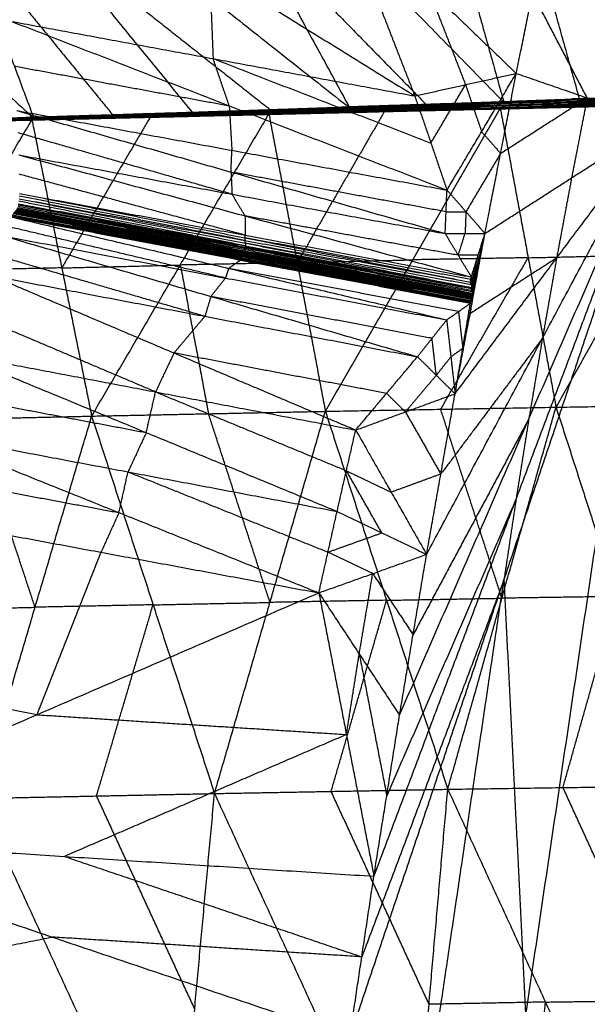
# Model space of a CAD drawing. Header units: millimetres. Extents: x -106 to 110, y -96 to 120.
# Tile 226 of 256: x -99.67 to -96.59, y 26.67 to 32.01. Entities that reach past the tile are written whole.
import ezdxf

# ---------------------------------------------------------------- set-up
doc = ezdxf.new("R2010")
doc.units = ezdxf.units.MM
doc.header["$MEASUREMENT"] = 0
doc.layers.add('Default', color=7, linetype='Continuous', true_color=0x000000)

msp = doc.modelspace()

# ---------------------------------------------------------------- linework, layer by layer
at = {"layer": 'Default'}
for points in [[(-96.9382, 33.5921, 8.2367), (-96.5789, 32.593, 8.8393), (-96.2196, 31.5938, 9.442)], [(-96.9382, 33.5921, 8.2367), (-96.172, 32.6086, 8.6335), (-95.4058, 31.6251, 9.0302)], [(-98.9633, 33.5227, 9.3239), (-98.4225, 32.5279, 9.8248), (-97.8817, 31.5332, 10.3258)], [(-98.9633, 33.5227, 9.3239), (-98.0037, 32.543, 9.5987), (-97.044, 31.5632, 9.8736)], [(-97.604, 33.5686, 8.5853), (-97.324, 32.5659, 9.2294), (-97.044, 31.5632, 9.8736)], [(-97.604, 33.5686, 8.5853), (-96.9118, 32.5812, 9.0136), (-96.2196, 31.5938, 9.442)], [(-100.3454, 33.4798, 10.105), (-99.9711, 32.4782, 10.6964), (-99.5968, 31.4767, 11.2878)], [(-100.3454, 33.4798, 10.105), (-99.539, 32.492, 10.4513), (-98.7327, 31.5042, 10.7977)], [(-100.3454, 33.4798, 10.105), (-99.1135, 32.5065, 10.2154), (-97.8817, 31.5332, 10.3258)], [(-101.7512, 33.4412, 10.9222), (-100.674, 32.4589, 11.105), (-99.5968, 31.4767, 11.2878)], [(-96.6139, 33.4533, 12.4242), (-96.4098, 32.4535, 12.2207), (-96.2057, 31.4537, 12.0172)], [(-99.7577, 32.9773, 13.5893), (-98.6425, 32.2873, 13.1386), (-97.5274, 31.5974, 12.6879)], [(-97.9326, 32.6368, 12.9806), (-97.73, 32.1171, 12.8342), (-97.5274, 31.5974, 12.6879)], [(-97.9326, 32.6368, 12.9806), (-97.4546, 32.1784, 12.7024), (-96.9765, 31.7199, 12.4242)], [(-96.9765, 31.7199, 12.4242), (-96.8878, 32.1536, 12.4242), (-96.799, 32.5874, 12.4242)], [(-96.9765, 31.7199, 12.4242), (-96.8878, 32.1536, 12.4242), (-96.799, 32.5874, 12.4242)], [(-96.6318, 31.5785, 9.6578), (-96.7718, 32.0799, 9.3357), (-96.9118, 32.5812, 9.0136)], [(-96.799, 32.5874, 12.4242), (-96.5024, 32.0205, 12.2207), (-96.2057, 31.4537, 12.0172)], [(-98.4225, 32.5279, 9.8248), (-97.9427, 32.0381, 9.9623), (-97.4629, 31.5482, 10.0997)], [(-99.9711, 32.4782, 10.6964), (-99.5679, 31.9843, 10.8696), (-99.1648, 31.4904, 11.0427)], [(-99.539, 32.492, 10.4513), (-98.9231, 32.0053, 10.5065), (-98.3072, 31.5187, 10.5617)], [(-98.6425, 32.2873, 13.1386), (-98.6327, 32.0436, 13.1268), (-98.6228, 31.7998, 13.115)], [(-97.4546, 32.1784, 12.7024), (-97.3533, 31.9185, 12.6292), (-97.252, 31.6586, 12.5561)], [(-96.5911, 31.5868, 12.2207), (-96.7394, 31.8702, 12.3225), (-96.8878, 32.1536, 12.4242)], [(-99.7182, 32.0022, 13.5421), (-98.6228, 31.7998, 13.115), (-97.5274, 31.5974, 12.6879)], [(-99.7182, 32.0022, 13.5421), (-98.5354, 31.5442, 13.0464), (-97.3525, 31.0863, 12.5507)], [(-99.7036, 31.7601, 13.5313), (-99.1195, 31.6522, 13.2889), (-98.5354, 31.5442, 13.0464)], [(-98.6228, 31.7998, 13.115), (-98.0314, 31.5708, 12.8672), (-97.44, 31.3418, 12.6193)], [(-98.5354, 31.5442, 13.0464), (-98.5791, 31.672, 13.0807), (-98.6228, 31.7998, 13.115)], [(-97.5274, 31.5974, 12.6879), (-97.252, 31.6586, 12.5561), (-96.9765, 31.7199, 12.4242)], [(-97.3525, 31.0863, 12.5507), (-97.1645, 31.4031, 12.4875), (-96.9765, 31.7199, 12.4242)], [(-97.1464, 30.8509, 12.4242), (-97.0615, 31.2854, 12.4242), (-96.9765, 31.7199, 12.4242)], [(-97.1464, 30.8509, 12.4242), (-97.0615, 31.2854, 12.4242), (-96.9765, 31.7199, 12.4242)], [(-96.9765, 31.7199, 12.4242), (-96.5911, 31.5868, 12.2207), (-96.2057, 31.4537, 12.0172)], [(-97.44, 31.3418, 12.6193), (-97.346, 31.5002, 12.5877), (-97.252, 31.6586, 12.5561)], [(-97.252, 31.6586, 12.5561), (-97.2083, 31.5309, 12.5218), (-97.1645, 31.4031, 12.4875)], [(-97.5274, 31.5974, 12.6879), (-97.44, 31.3418, 12.6193), (-97.3525, 31.0863, 12.5507)], [(-97.0862, 31.5657, 9.8914), (-96.6766, 31.5807, 9.677), (-96.267, 31.5958, 9.4627)], [(-97.044, 31.5632, 9.8736), (-96.6555, 31.5795, 9.6682), (-96.267, 31.5958, 9.4627)], [(-97.044, 31.5632, 9.8736), (-96.6318, 31.5785, 9.6578), (-96.2196, 31.5938, 9.442)], [(-96.6555, 31.5795, 9.6682), (-96.4494, 31.5871, 9.5603), (-96.2433, 31.5948, 9.4523)], [(-98.8194, 31.497, 10.822), (-97.9915, 31.5214, 10.3676), (-97.1637, 31.5458, 9.9132)], [(-98.795, 31.505, 10.8126), (-97.9621, 31.5324, 10.3562), (-97.1292, 31.5598, 9.8997)], [(-98.795, 31.505, 10.8126), (-97.9793, 31.5254, 10.3629), (-97.1637, 31.5458, 9.9132)], [(-98.7639, 31.5074, 10.8078), (-97.9251, 31.5365, 10.3496), (-97.0862, 31.5657, 9.8914)], [(-98.7639, 31.5074, 10.8078), (-97.9465, 31.5336, 10.3538), (-97.1292, 31.5598, 9.8997)], [(-98.5354, 31.5442, 13.0464), (-98.5281, 31.4232, 13.041), (-98.5207, 31.3022, 13.0356)], [(-97.484, 31.5494, 10.1086), (-97.9034, 31.5348, 10.3377), (-98.3228, 31.5203, 10.5668)], [(-97.9793, 31.5254, 10.3629), (-97.5629, 31.5391, 10.1347), (-97.1464, 31.5528, 9.9065)], [(-97.1464, 31.5528, 9.9065), (-97.5542, 31.5426, 10.1313), (-97.9621, 31.5324, 10.3562)], [(-97.9465, 31.5336, 10.3538), (-97.5271, 31.5481, 10.1247), (-97.1077, 31.5627, 9.8955)], [(-97.1077, 31.5627, 9.8955), (-97.5164, 31.5496, 10.1226), (-97.9251, 31.5365, 10.3496)], [(-97.9251, 31.5365, 10.3496), (-97.7045, 31.543, 10.2291), (-97.484, 31.5494, 10.1086)], [(-97.8817, 31.5332, 10.3258), (-97.484, 31.5494, 10.1086), (-97.0862, 31.5657, 9.8914)], [(-97.8817, 31.5332, 10.3258), (-97.4629, 31.5482, 10.0997), (-97.044, 31.5632, 9.8736)], [(-97.484, 31.5494, 10.1086), (-97.2745, 31.5569, 9.9955), (-97.0651, 31.5644, 9.8825)], [(-97.0651, 31.5644, 9.8825), (-97.264, 31.5563, 9.9911), (-97.4629, 31.5482, 10.0997)], [(-97.2102, 31.5241, 9.9534), (-96.8093, 31.5336, 9.7421), (-96.4083, 31.5431, 9.5308)], [(-97.1905, 31.532, 9.9311), (-96.7879, 31.5426, 9.719), (-96.3853, 31.5532, 9.5068)], [(-97.1905, 31.532, 9.9311), (-97.1771, 31.5389, 9.9222), (-97.1637, 31.5458, 9.9132)], [(-97.1905, 31.532, 9.9311), (-96.7994, 31.5376, 9.7309), (-96.4083, 31.5431, 9.5308)], [(-96.7745, 31.5495, 9.71), (-96.9758, 31.5442, 9.8161), (-97.1771, 31.5389, 9.9222)], [(-97.1637, 31.5458, 9.9132), (-96.759, 31.558, 9.7003), (-96.3544, 31.5702, 9.4874)], [(-97.1637, 31.5458, 9.9132), (-97.1464, 31.5528, 9.9065), (-97.1292, 31.5598, 9.8997)], [(-97.1637, 31.5458, 9.9132), (-96.7745, 31.5495, 9.71), (-96.3853, 31.5532, 9.5068)], [(-96.7418, 31.565, 9.6936), (-96.9441, 31.5589, 9.8), (-97.1464, 31.5528, 9.9065)], [(-97.1292, 31.5598, 9.8997), (-96.7222, 31.5737, 9.686), (-96.3153, 31.5877, 9.4723)], [(-97.1292, 31.5598, 9.8997), (-96.7418, 31.565, 9.6936), (-96.3544, 31.5702, 9.4874)], [(-97.1292, 31.5598, 9.8997), (-97.1077, 31.5627, 9.8955), (-97.0862, 31.5657, 9.8914)], [(-96.7008, 31.5767, 9.6818), (-96.9042, 31.5697, 9.7887), (-97.1077, 31.5627, 9.8955)], [(-97.0862, 31.5657, 9.8914), (-96.7008, 31.5767, 9.6818), (-96.3153, 31.5877, 9.4723)], [(-97.0862, 31.5657, 9.8914), (-97.0651, 31.5644, 9.8825), (-97.044, 31.5632, 9.8736)], [(-97.0651, 31.5644, 9.8825), (-96.8709, 31.5726, 9.7798), (-96.6766, 31.5807, 9.677)], [(-96.6555, 31.5795, 9.6682), (-96.8603, 31.572, 9.7753), (-97.0651, 31.5644, 9.8825)], [(-97.0629, 31.5301, 9.8797), (-96.4454, 31.5443, 9.558), (-95.828, 31.5584, 9.2364)], [(-97.0629, 31.5301, 9.8797), (-96.7356, 31.5366, 9.7053), (-96.4083, 31.5431, 9.5308)], [(-97.0615, 31.2854, 12.4242), (-96.8263, 31.4361, 12.3225), (-96.5911, 31.5868, 12.2207)], [(-96.7994, 31.5376, 9.7309), (-96.5981, 31.5428, 9.6249), (-96.3968, 31.5481, 9.5188)], [(-96.7879, 31.5426, 9.719), (-96.7812, 31.546, 9.7145), (-96.7745, 31.5495, 9.71)], [(-96.3968, 31.5481, 9.5188), (-96.5923, 31.5454, 9.6189), (-96.7879, 31.5426, 9.719)], [(-96.7745, 31.5495, 9.71), (-96.5721, 31.5556, 9.6036), (-96.3698, 31.5617, 9.4971)], [(-96.7604, 29.9077, 7.6981), (-96.2942, 30.7331, 8.4672), (-95.828, 31.5584, 9.2364)], [(-96.759, 31.558, 9.7003), (-96.7504, 31.5615, 9.6969), (-96.7418, 31.565, 9.6936)], [(-96.3698, 31.5617, 9.4971), (-96.5644, 31.5599, 9.5987), (-96.759, 31.558, 9.7003)], [(-96.7418, 31.565, 9.6936), (-96.5383, 31.572, 9.5867), (-96.3349, 31.5789, 9.4799)], [(-96.1182, 31.5508, 9.3836), (-96.4269, 31.5437, 9.5444), (-96.7356, 31.5366, 9.7053)], [(-96.3349, 31.5789, 9.4799), (-96.5285, 31.5763, 9.5829), (-96.7222, 31.5737, 9.686)], [(-96.7222, 31.5737, 9.686), (-96.7115, 31.5752, 9.6839), (-96.7008, 31.5767, 9.6818)], [(-96.7008, 31.5767, 9.6818), (-96.496, 31.5842, 9.5747), (-96.2911, 31.5917, 9.4675)], [(-96.2911, 31.5917, 9.4675), (-96.4839, 31.5862, 9.5723), (-96.6766, 31.5807, 9.677)], [(-96.5911, 31.5868, 12.2207), (-96.6336, 31.3695, 12.2207), (-96.6761, 31.1523, 12.2207)], [(-96.6318, 31.5785, 9.6578), (-96.6437, 31.579, 9.663), (-96.6555, 31.5795, 9.6682)], [(-100.5332, 31.4467, 11.8128), (-99.6854, 31.4678, 11.3242), (-98.8375, 31.4889, 10.8356)], [(-100.5238, 31.4501, 11.8048), (-99.6716, 31.4735, 11.3134), (-98.8194, 31.497, 10.822)], [(-100.5238, 31.4501, 11.8048), (-99.6807, 31.4695, 11.3202), (-98.8375, 31.4889, 10.8356)], [(-100.5102, 31.4532, 11.7999), (-99.6526, 31.4791, 11.3063), (-98.795, 31.505, 10.8126)], [(-100.5102, 31.4532, 11.7999), (-99.6648, 31.4751, 11.3109), (-98.8194, 31.497, 10.822)], [(-100.4924, 31.4535, 11.7982), (-99.6281, 31.4804, 11.303), (-98.7639, 31.5074, 10.8078)], [(-100.4924, 31.4535, 11.7982), (-99.6437, 31.4792, 11.3054), (-98.795, 31.505, 10.8126)], [(-99.6915, 31.4656, 11.3332), (-99.2676, 31.4762, 11.0889), (-98.8437, 31.4867, 10.8446)], [(-99.6889, 31.5181, 13.5205), (-98.5257, 31.1841, 13.0267), (-97.3625, 30.8501, 12.533)], [(-99.6889, 31.5181, 13.5205), (-98.5207, 31.3022, 13.0356), (-97.3525, 31.0863, 12.5507)], [(-98.8437, 31.4867, 10.8446), (-99.2645, 31.4773, 11.0844), (-99.6854, 31.4678, 11.3242)], [(-99.6807, 31.4695, 11.3202), (-99.2546, 31.4812, 11.0745), (-98.8285, 31.4929, 10.8288)], [(-98.8285, 31.4929, 10.8288), (-99.25, 31.4832, 11.0711), (-99.6716, 31.4735, 11.3134)], [(-99.6648, 31.4751, 11.3109), (-99.236, 31.488, 11.0641), (-98.8072, 31.501, 10.8173)], [(-98.8072, 31.501, 10.8173), (-99.2299, 31.49, 11.0618), (-99.6526, 31.4791, 11.3063)], [(-99.6437, 31.4792, 11.3054), (-99.2116, 31.4927, 11.0578), (-98.7794, 31.5062, 10.8102)], [(-98.7794, 31.5062, 10.8102), (-99.2038, 31.4933, 11.0566), (-99.6281, 31.4804, 11.303)], [(-99.6281, 31.4804, 11.303), (-99.4042, 31.4862, 11.1754), (-99.1804, 31.492, 11.0478)], [(-99.6069, 31.4683, 11.2922), (-98.9634, 31.484, 10.9285), (-98.3198, 31.4997, 10.5648)], [(-99.5968, 31.4767, 11.2878), (-99.1804, 31.492, 11.0478), (-98.7639, 31.5074, 10.8078)], [(-99.5968, 31.4767, 11.2878), (-99.1648, 31.4904, 11.0427), (-98.7327, 31.5042, 10.7977)], [(-99.2824, 29.8591, 9.0331), (-98.8011, 30.6794, 9.7989), (-98.3198, 31.4997, 10.5648)], [(-98.5849, 31.4921, 10.7092), (-98.9066, 31.4843, 10.891), (-99.2284, 31.4764, 11.0728)], [(-99.1804, 31.492, 11.0478), (-98.9643, 31.4989, 10.9253), (-98.7483, 31.5058, 10.8027)], [(-98.7483, 31.5058, 10.8027), (-98.9565, 31.4981, 10.9227), (-99.1648, 31.4904, 11.0427)], [(-98.8499, 31.4845, 10.8535), (-97.9564, 31.5073, 10.3666), (-97.0629, 31.5301, 9.8797)], [(-98.8499, 31.4845, 10.8535), (-98.03, 31.5043, 10.4034), (-97.2102, 31.5241, 9.9534)], [(-98.8499, 31.4845, 10.8535), (-98.5849, 31.4921, 10.7092), (-98.3198, 31.4997, 10.5648)], [(-98.8499, 31.4845, 10.8535), (-98.8437, 31.4867, 10.8446), (-98.8375, 31.4889, 10.8356)], [(-98.0239, 31.5065, 10.3945), (-98.4338, 31.4966, 10.6195), (-98.8437, 31.4867, 10.8446)], [(-98.8375, 31.4889, 10.8356), (-98.014, 31.5104, 10.3834), (-97.1905, 31.532, 9.9311)], [(-98.8375, 31.4889, 10.8356), (-98.0239, 31.5065, 10.3945), (-97.2102, 31.5241, 9.9534)], [(-98.8375, 31.4889, 10.8356), (-98.8285, 31.4929, 10.8288), (-98.8194, 31.497, 10.822)], [(-98.005, 31.5145, 10.3765), (-98.4167, 31.5037, 10.6027), (-98.8285, 31.4929, 10.8288)], [(-98.8194, 31.497, 10.822), (-98.005, 31.5145, 10.3765), (-97.1905, 31.532, 9.9311)], [(-98.8194, 31.497, 10.822), (-98.8072, 31.501, 10.8173), (-98.795, 31.505, 10.8126)], [(-97.9793, 31.5254, 10.3629), (-98.3932, 31.5132, 10.5901), (-98.8072, 31.501, 10.8173)], [(-98.795, 31.505, 10.8126), (-98.7794, 31.5062, 10.8102), (-98.7639, 31.5074, 10.8078)], [(-97.9465, 31.5336, 10.3538), (-98.363, 31.5199, 10.582), (-98.7794, 31.5062, 10.8102)], [(-98.7639, 31.5074, 10.8078), (-98.3228, 31.5203, 10.5668), (-97.8817, 31.5332, 10.3258)], [(-98.7639, 31.5074, 10.8078), (-98.7483, 31.5058, 10.8027), (-98.7327, 31.5042, 10.7977)], [(-98.7483, 31.5058, 10.8027), (-98.5355, 31.513, 10.6848), (-98.3228, 31.5203, 10.5668)], [(-98.7327, 31.5042, 10.7977), (-98.3072, 31.5187, 10.5617), (-97.8817, 31.5332, 10.3258)], [(-98.5849, 31.4921, 10.7092), (-98.1381, 31.5035, 10.4657), (-97.6913, 31.5149, 10.2223)], [(-97.9564, 31.5073, 10.3666), (-98.2706, 31.4997, 10.5379), (-98.5849, 31.4921, 10.7092)], [(-98.3228, 31.5203, 10.5668), (-98.315, 31.5195, 10.5643), (-98.3072, 31.5187, 10.5617)], [(-98.3198, 31.4997, 10.5648), (-97.6913, 31.5149, 10.2223), (-97.0629, 31.5301, 9.8797)], [(-98.3198, 31.4997, 10.5648), (-98.1664, 30.6925, 9.4549), (-98.013, 29.8852, 8.3449)], [(-97.6913, 31.5149, 10.2223), (-97.9289, 31.1037, 9.8386), (-98.1664, 30.6925, 9.4549)], [(-98.03, 31.5043, 10.4034), (-97.9932, 31.5058, 10.385), (-97.9564, 31.5073, 10.3666)], [(-98.03, 31.5043, 10.4034), (-98.027, 31.5054, 10.399), (-98.0239, 31.5065, 10.3945)], [(-98.0239, 31.5065, 10.3945), (-97.6121, 31.5173, 10.1684), (-97.2004, 31.528, 9.9422)], [(-97.2004, 31.528, 9.9422), (-97.6072, 31.5192, 10.1628), (-98.014, 31.5104, 10.3834)], [(-98.014, 31.5104, 10.3834), (-98.0095, 31.5125, 10.3799), (-98.005, 31.5145, 10.3765)], [(-98.013, 29.8852, 8.3449), (-97.5379, 30.7077, 9.1123), (-97.0629, 31.5301, 9.8797)], [(-98.005, 31.5145, 10.3765), (-97.591, 31.5267, 10.1493), (-97.1771, 31.5389, 9.9222)], [(-97.1771, 31.5389, 9.9222), (-97.5843, 31.5301, 10.1449), (-97.9915, 31.5214, 10.3676)], [(-97.9915, 31.5214, 10.3676), (-97.9854, 31.5234, 10.3653), (-97.9793, 31.5254, 10.3629)], [(-97.9621, 31.5324, 10.3562), (-97.9543, 31.533, 10.355), (-97.9465, 31.5336, 10.3538)], [(-97.9564, 31.5073, 10.3666), (-97.5464, 31.5172, 10.1416), (-97.1365, 31.5271, 9.9165)], [(-97.2102, 31.5241, 9.9534), (-97.2004, 31.528, 9.9422), (-97.1905, 31.532, 9.9311)], [(-97.2102, 31.5241, 9.9534), (-97.1365, 31.5271, 9.9165), (-97.0629, 31.5301, 9.8797)], [(-96.7994, 31.5376, 9.7309), (-96.9999, 31.5328, 9.8366), (-97.2004, 31.528, 9.9422)], [(-97.1365, 31.5271, 9.9165), (-96.9361, 31.5319, 9.8109), (-96.7356, 31.5366, 9.7053)], [(-96.8093, 31.5336, 9.7421), (-96.9729, 31.5304, 9.8293), (-97.1365, 31.5271, 9.9165)], [(-97.0629, 31.5301, 9.8797), (-96.9116, 30.7189, 8.7889), (-96.7604, 29.9077, 7.6981)], [(-96.8093, 31.5336, 9.7421), (-96.8043, 31.5356, 9.7365), (-96.7994, 31.5376, 9.7309)], [(-100.9248, 31.4371, 12.0578), (-100.2659, 31.4527, 11.675), (-99.6069, 31.4683, 11.2922)], [(-100.5743, 29.8303, 9.7608), (-100.0906, 30.6493, 10.5265), (-99.6069, 31.4683, 11.2922)], [(-100.5386, 31.445, 11.8238), (-99.6942, 31.4647, 11.3386), (-98.8499, 31.4845, 10.8535)], [(-100.5386, 31.445, 11.8238), (-100.0728, 31.4566, 11.558), (-99.6069, 31.4683, 11.2922)], [(-100.5332, 31.4467, 11.8128), (-99.6915, 31.4656, 11.3332), (-98.8499, 31.4845, 10.8535)], [(-99.6648, 31.4751, 11.3109), (-100.0909, 31.4633, 11.5567), (-100.517, 31.4516, 11.8024)], [(-99.6437, 31.4792, 11.3054), (-100.0725, 31.4663, 11.5522), (-100.5013, 31.4533, 11.7991)], [(-100.4924, 31.4535, 11.7982), (-100.0446, 31.4651, 11.543), (-99.5968, 31.4767, 11.2878)], [(-100.4739, 31.4512, 11.7947), (-100.0354, 31.4639, 11.5413), (-99.5968, 31.4767, 11.2878)], [(-100.0728, 31.4566, 11.558), (-99.6506, 31.4665, 11.3154), (-99.2284, 31.4764, 11.0728)], [(-100.0446, 31.4651, 11.543), (-99.8364, 31.4727, 11.423), (-99.6281, 31.4804, 11.303)], [(-99.6716, 31.4735, 11.3134), (-99.6682, 31.4743, 11.3122), (-99.6648, 31.4751, 11.3109)], [(-99.6526, 31.4791, 11.3063), (-99.6481, 31.4791, 11.3058), (-99.6437, 31.4792, 11.3054)], [(-99.6069, 31.4683, 11.2922), (-99.2284, 31.4764, 11.0728), (-98.8499, 31.4845, 10.8535)], [(-99.6069, 31.4683, 11.2922), (-99.4447, 30.6637, 10.1626), (-99.2824, 29.8591, 9.0331)], [(-98.9634, 31.484, 10.9285), (-99.204, 31.0738, 10.5456), (-99.4447, 30.6637, 10.1626)], [(-99.2284, 31.4764, 11.0728), (-99.0959, 31.4802, 11.0007), (-98.9634, 31.484, 10.9285)], [(-97.8809, 26.4853, 12.4242), (-97.0433, 28.9695, 12.2207), (-96.2057, 31.4537, 12.0172)], [(-97.7494, 27.3609, 12.4242), (-96.9775, 29.4073, 12.2207), (-96.2057, 31.4537, 12.0172)], [(-97.6449, 21.7517, 12.0172), (-96.9253, 26.6027, 12.0172), (-96.2057, 31.4537, 12.0172)], [(-97.6102, 28.2353, 12.4242), (-96.9079, 29.8445, 12.2207), (-96.2057, 31.4537, 12.0172)], [(-97.4632, 29.1085, 12.4242), (-96.8345, 30.2811, 12.2207), (-96.2057, 31.4537, 12.0172)], [(-97.3087, 29.9804, 12.4242), (-96.7572, 30.7171, 12.2207), (-96.2057, 31.4537, 12.0172)], [(-97.1464, 30.8509, 12.4242), (-96.6761, 31.1523, 12.2207), (-96.2057, 31.4537, 12.0172)], [(-98.52, 31.0637, 13.023), (-99.1016, 31.2307, 13.2699), (-99.6832, 31.3976, 13.5168)], [(-97.1645, 31.4031, 12.4875), (-97.113, 31.3442, 12.4559), (-97.0615, 31.2854, 12.4242)], [(-99.6775, 31.2772, 13.5131), (-98.52, 31.0637, 13.023), (-97.3625, 30.8501, 12.533)], [(-99.6775, 31.2772, 13.5131), (-98.4491, 30.9459, 12.9761), (-97.2207, 30.6145, 12.439)], [(-98.5257, 31.1841, 13.0267), (-98.5232, 31.2431, 13.0312), (-98.5207, 31.3022, 13.0356)], [(-97.0615, 31.2854, 12.4242), (-97.1555, 31.127, 12.4559), (-97.2495, 30.9686, 12.4875)], [(-98.4478, 30.8411, 12.9756), (-99.062, 31.0068, 13.2441), (-99.6762, 31.1725, 13.5126)], [(-97.3575, 30.9682, 12.5419), (-97.9416, 31.0762, 12.7843), (-98.5257, 31.1841, 13.0267)], [(-98.5257, 31.1841, 13.0267), (-98.5228, 31.1239, 13.0249), (-98.52, 31.0637, 13.023)], [(-96.6761, 31.1523, 12.2207), (-96.7166, 30.9347, 12.2207), (-96.7572, 30.7171, 12.2207)], [(-99.6749, 31.0678, 13.5122), (-98.4504, 30.8272, 12.9756), (-97.2259, 30.5866, 12.439)], [(-99.6749, 31.0678, 13.5122), (-98.4478, 30.8411, 12.9756), (-97.2207, 30.6145, 12.439)], [(-98.4491, 30.9459, 12.9761), (-98.4845, 31.0048, 12.9995), (-98.52, 31.0637, 13.023)], [(-97.3625, 30.8501, 12.533), (-97.3575, 30.9682, 12.5419), (-97.3525, 31.0863, 12.5507)], [(-97.3525, 31.0863, 12.5507), (-97.2495, 30.9686, 12.4875), (-97.1464, 30.8509, 12.4242)], [(-99.6794, 31.0118, 13.5156), (-98.4495, 30.7771, 12.9736), (-97.2195, 30.5424, 12.4316)], [(-99.6794, 31.0118, 13.5156), (-98.4482, 30.784, 12.9736), (-97.2169, 30.5563, 12.4316)], [(-98.4482, 30.784, 12.9736), (-99.063, 30.9048, 13.244), (-99.6778, 31.0256, 13.5144)], [(-99.6763, 31.0393, 13.5132), (-98.4511, 30.813, 12.9761), (-97.2259, 30.5866, 12.439)], [(-99.6763, 31.0393, 13.5132), (-98.4466, 30.7978, 12.9724), (-97.2169, 30.5563, 12.4316)], [(-98.4511, 30.813, 12.9761), (-99.0633, 30.9332, 13.2444), (-99.6756, 31.0535, 13.5127)], [(-99.7144, 30.9528, 13.5309), (-98.4693, 30.7158, 12.9794), (-97.2241, 30.4789, 12.428)], [(-99.7144, 30.9528, 13.5309), (-98.4686, 30.7193, 12.9794), (-97.2228, 30.4858, 12.428)], [(-98.4686, 30.7193, 12.9794), (-99.0891, 30.8388, 13.2543), (-99.7095, 30.9583, 13.5292)], [(-99.7046, 30.9637, 13.5276), (-98.4637, 30.7248, 12.9778), (-97.2228, 30.4858, 12.428)], [(-99.7046, 30.9637, 13.5276), (-98.4624, 30.7317, 12.9778), (-97.2202, 30.4996, 12.428)], [(-98.4624, 30.7317, 12.9778), (-99.0823, 30.849, 13.2522), (-99.7021, 30.9664, 13.5266)], [(-99.6996, 30.9691, 13.5256), (-98.4599, 30.7344, 12.9768), (-97.2202, 30.4996, 12.428)], [(-99.6996, 30.9691, 13.5256), (-98.4593, 30.7378, 12.9768), (-97.2189, 30.5066, 12.4279)], [(-98.4593, 30.7378, 12.9768), (-99.0783, 30.8548, 13.2507), (-99.6973, 30.9718, 13.5246)], [(-99.6949, 30.9746, 13.5236), (-98.4569, 30.7406, 12.9758), (-97.2189, 30.5066, 12.4279)], [(-99.6949, 30.9746, 13.5236), (-98.4563, 30.744, 12.9758), (-97.2176, 30.5135, 12.4279)], [(-99.6928, 30.9774, 13.5227), (-99.0735, 30.8621, 13.2487), (-98.4542, 30.7468, 12.9748)], [(-99.6907, 30.9802, 13.5217), (-98.4542, 30.7468, 12.9748), (-97.2176, 30.5135, 12.4279)], [(-99.6907, 30.9802, 13.5217), (-98.4535, 30.7503, 12.9748), (-97.2163, 30.5204, 12.4279)], [(-98.4535, 30.7503, 12.9748), (-99.0712, 30.8667, 13.2479), (-99.689, 30.9831, 13.5209)], [(-99.6872, 30.9861, 13.5201), (-98.4518, 30.7532, 12.974), (-97.2163, 30.5204, 12.4279)], [(-99.6872, 30.9861, 13.5201), (-98.4511, 30.7567, 12.974), (-97.215, 30.5273, 12.4279)], [(-99.6848, 30.9923, 13.5189), (-99.0668, 30.8776, 13.2458), (-98.4487, 30.7629, 12.9728)], [(-99.6824, 30.9986, 13.5176), (-98.451, 30.7705, 12.9746), (-97.2195, 30.5424, 12.4316)], [(-99.6824, 30.9986, 13.5176), (-98.4487, 30.7629, 12.9728), (-97.215, 30.5273, 12.4279)], [(-98.451, 30.7705, 12.9746), (-99.0659, 30.8879, 13.2456), (-99.6809, 31.0052, 13.5166)], [(-97.3575, 30.9682, 12.5419), (-97.3035, 30.9684, 12.5147), (-97.2495, 30.9686, 12.4875)], [(-97.2495, 30.9686, 12.4875), (-97.252, 30.9095, 12.483), (-97.2545, 30.8505, 12.4786)], [(-99.7225, 30.9412, 13.5322), (-98.5384, 30.6613, 13.0083), (-97.3543, 30.3815, 12.4844)], [(-99.7225, 30.9412, 13.5322), (-98.474, 30.7066, 12.9801), (-97.2254, 30.472, 12.428)], [(-98.474, 30.7066, 12.9801), (-99.0973, 30.8254, 13.2561), (-99.7206, 30.9442, 13.5321)], [(-99.7188, 30.9471, 13.5319), (-98.4721, 30.7096, 12.9799), (-97.2254, 30.472, 12.428)], [(-99.7188, 30.9471, 13.5319), (-98.4715, 30.713, 12.9799), (-97.2241, 30.4789, 12.428)], [(-98.4715, 30.713, 12.9799), (-99.094, 30.8315, 13.2556), (-99.7166, 30.95, 13.5314)], [(-97.2916, 30.7323, 12.486), (-97.8703, 30.8391, 12.731), (-98.4491, 30.9459, 12.9761)], [(-98.4491, 30.9459, 12.9761), (-98.4485, 30.8935, 12.9758), (-98.4478, 30.8411, 12.9756)], [(-98.5555, 30.6088, 13.0056), (-99.1476, 30.7487, 13.2675), (-99.7396, 30.8887, 13.5295)], [(-97.3625, 30.8501, 12.533), (-97.2545, 30.8505, 12.4786), (-97.1464, 30.8509, 12.4242)], [(-97.3625, 30.8501, 12.533), (-97.2916, 30.7323, 12.486), (-97.2207, 30.6145, 12.439)], [(-97.3087, 29.9804, 12.4242), (-97.2275, 30.4156, 12.4242), (-97.1464, 30.8509, 12.4242)], [(-97.3087, 29.9804, 12.4242), (-97.2275, 30.4156, 12.4242), (-97.1464, 30.8509, 12.4242)], [(-97.2916, 30.7323, 12.486), (-97.273, 30.7914, 12.4823), (-97.2545, 30.8505, 12.4786)], [(-97.2254, 30.472, 12.428), (-97.1859, 30.6614, 12.4261), (-97.1464, 30.8509, 12.4242)], [(-97.2241, 30.4789, 12.428), (-97.1853, 30.6649, 12.4261), (-97.1464, 30.8509, 12.4242)], [(-97.2228, 30.4858, 12.428), (-97.1846, 30.6683, 12.4261), (-97.1464, 30.8509, 12.4242)], [(-97.2207, 30.6145, 12.439), (-97.1836, 30.7327, 12.4316), (-97.1464, 30.8509, 12.4242)], [(-97.2202, 30.4996, 12.428), (-97.1833, 30.6753, 12.4261), (-97.1464, 30.8509, 12.4242)], [(-97.2189, 30.5066, 12.4279), (-97.1827, 30.6787, 12.4261), (-97.1464, 30.8509, 12.4242)], [(-97.2176, 30.5135, 12.4279), (-97.182, 30.6822, 12.4261), (-97.1464, 30.8509, 12.4242)], [(-97.2169, 30.5563, 12.4316), (-97.1817, 30.7036, 12.4279), (-97.1464, 30.8509, 12.4242)], [(-97.2163, 30.5204, 12.4279), (-97.1814, 30.6856, 12.4261), (-97.1464, 30.8509, 12.4242)], [(-97.215, 30.5273, 12.4279), (-97.1807, 30.6891, 12.4261), (-97.1464, 30.8509, 12.4242)], [(-99.7567, 30.8362, 13.5267), (-98.6348, 30.5088, 13.0362), (-97.5129, 30.1814, 12.5457)], [(-99.7567, 30.8362, 13.5267), (-98.5555, 30.6088, 13.0056), (-97.3543, 30.3815, 12.4844)], [(-98.4504, 30.8272, 12.9756), (-98.4507, 30.8201, 12.9759), (-98.4511, 30.813, 12.9761)], [(-98.4466, 30.7978, 12.9724), (-98.4488, 30.8054, 12.9743), (-98.4511, 30.813, 12.9761)], [(-98.4504, 30.8272, 12.9756), (-98.4491, 30.8341, 12.9756), (-98.4478, 30.8411, 12.9756)], [(-97.2233, 30.6005, 12.439), (-97.8369, 30.7139, 12.7073), (-98.4504, 30.8272, 12.9756)], [(-98.4466, 30.7978, 12.9724), (-98.4474, 30.7909, 12.973), (-98.4482, 30.784, 12.9736)], [(-97.2214, 30.5714, 12.4353), (-97.834, 30.6846, 12.7039), (-98.4466, 30.7978, 12.9724)], [(-98.4569, 30.7406, 12.9758), (-98.4581, 30.7392, 12.9763), (-98.4593, 30.7378, 12.9768)], [(-98.4569, 30.7406, 12.9758), (-98.4566, 30.7423, 12.9758), (-98.4563, 30.744, 12.9758)], [(-97.2183, 30.51, 12.4279), (-97.8376, 30.6253, 12.7019), (-98.4569, 30.7406, 12.9758)], [(-98.4542, 30.7468, 12.9748), (-98.4552, 30.7454, 12.9753), (-98.4563, 30.744, 12.9758)], [(-98.4542, 30.7468, 12.9748), (-98.4538, 30.7486, 12.9748), (-98.4535, 30.7503, 12.9748)], [(-98.4518, 30.7532, 12.974), (-98.4526, 30.7518, 12.9744), (-98.4535, 30.7503, 12.9748)], [(-98.4535, 30.7503, 12.9748), (-97.8352, 30.6336, 12.7014), (-97.217, 30.5169, 12.4279)], [(-98.4518, 30.7532, 12.974), (-98.4514, 30.755, 12.974), (-98.4511, 30.7567, 12.974)], [(-97.2157, 30.5238, 12.4279), (-97.8337, 30.6385, 12.701), (-98.4518, 30.7532, 12.974)], [(-98.4487, 30.7629, 12.9728), (-98.4499, 30.7598, 12.9734), (-98.4511, 30.7567, 12.974)], [(-98.4495, 30.7771, 12.9736), (-98.4502, 30.7738, 12.9741), (-98.451, 30.7705, 12.9746)], [(-98.451, 30.7705, 12.9746), (-97.8341, 30.6527, 12.7022), (-97.2173, 30.5349, 12.4298)], [(-98.4487, 30.7629, 12.9728), (-98.4498, 30.7667, 12.9737), (-98.451, 30.7705, 12.9746)], [(-98.4495, 30.7771, 12.9736), (-98.4488, 30.7806, 12.9736), (-98.4482, 30.784, 12.9736)], [(-97.2182, 30.5494, 12.4316), (-97.8338, 30.6632, 12.7026), (-98.4495, 30.7771, 12.9736)], [(-98.6674, 30.401, 13.0315), (-99.2283, 30.5647, 13.2768), (-99.7893, 30.7284, 13.522)], [(-98.1664, 30.6925, 9.4549), (-98.4838, 30.6859, 9.6269), (-98.8011, 30.6794, 9.7989)], [(-98.5384, 30.6613, 13.0083), (-98.5062, 30.684, 12.9942), (-98.474, 30.7066, 12.9801)], [(-98.4721, 30.7096, 12.9799), (-98.473, 30.7081, 12.98), (-98.474, 30.7066, 12.9801)], [(-98.4721, 30.7096, 12.9799), (-98.4718, 30.7113, 12.9799), (-98.4715, 30.713, 12.9799)], [(-97.2248, 30.4754, 12.428), (-97.8485, 30.5925, 12.7039), (-98.4721, 30.7096, 12.9799)], [(-98.4693, 30.7158, 12.9794), (-98.4704, 30.7144, 12.9797), (-98.4715, 30.713, 12.9799)], [(-98.4693, 30.7158, 12.9794), (-98.469, 30.7176, 12.9794), (-98.4686, 30.7193, 12.9794)], [(-97.2235, 30.4823, 12.428), (-97.8464, 30.5991, 12.7037), (-98.4693, 30.7158, 12.9794)], [(-98.4637, 30.7248, 12.9778), (-98.4662, 30.722, 12.9786), (-98.4686, 30.7193, 12.9794)], [(-98.4637, 30.7248, 12.9778), (-98.4631, 30.7282, 12.9778), (-98.4624, 30.7317, 12.9778)], [(-97.2215, 30.4927, 12.428), (-97.8426, 30.6087, 12.7029), (-98.4637, 30.7248, 12.9778)], [(-98.4599, 30.7344, 12.9768), (-98.4612, 30.733, 12.9773), (-98.4624, 30.7317, 12.9778)], [(-98.4599, 30.7344, 12.9768), (-98.4596, 30.7361, 12.9768), (-98.4593, 30.7378, 12.9768)], [(-97.2196, 30.5031, 12.428), (-97.8398, 30.6187, 12.7024), (-98.4599, 30.7344, 12.9768)], [(-98.1664, 30.6925, 9.4549), (-97.8522, 30.7001, 9.2836), (-97.5379, 30.7077, 9.1123)], [(-96.9116, 30.7189, 8.7889), (-97.2248, 30.7133, 8.9506), (-97.5379, 30.7077, 9.1123)], [(-97.3867, 29.8964, 8.0215), (-97.1492, 30.3077, 8.4052), (-96.9116, 30.7189, 8.7889)], [(-97.1836, 30.7327, 12.4316), (-97.2376, 30.7325, 12.4588), (-97.2916, 30.7323, 12.486)], [(-96.7572, 30.7171, 12.2207), (-96.9924, 30.5663, 12.3225), (-97.2275, 30.4156, 12.4242)], [(-97.2188, 30.5854, 12.4353), (-97.2012, 30.659, 12.4335), (-97.1836, 30.7327, 12.4316)], [(-97.1817, 30.7036, 12.4279), (-97.2002, 30.6445, 12.4316), (-97.2188, 30.5854, 12.4353)], [(-97.216, 30.5418, 12.4298), (-97.1988, 30.6227, 12.4289), (-97.1817, 30.7036, 12.4279)], [(-97.1807, 30.6891, 12.4261), (-97.1983, 30.6154, 12.4279), (-97.216, 30.5418, 12.4298)], [(-97.2157, 30.5238, 12.4279), (-97.1982, 30.6065, 12.427), (-97.1807, 30.6891, 12.4261)], [(-97.1814, 30.6856, 12.4261), (-97.1817, 30.6839, 12.4261), (-97.182, 30.6822, 12.4261)], [(-97.1807, 30.6891, 12.4261), (-97.181, 30.6874, 12.4261), (-97.1814, 30.6856, 12.4261)], [(-96.9116, 30.7189, 8.7889), (-96.6029, 30.726, 8.6281), (-96.2942, 30.7331, 8.4672)], [(-96.7572, 30.7171, 12.2207), (-96.7958, 30.4991, 12.2207), (-96.8345, 30.2811, 12.2207)], [(-99.4447, 30.6637, 10.1626), (-99.7677, 30.6565, 10.3446), (-100.0906, 30.6493, 10.5265)], [(-99.4447, 30.6637, 10.1626), (-99.1229, 30.6715, 9.9808), (-98.8011, 30.6794, 9.7989)], [(-98.8011, 30.6794, 9.7989), (-98.7244, 30.2758, 9.244), (-98.6477, 29.8721, 8.689)], [(-98.5384, 30.6613, 13.0083), (-98.547, 30.6351, 13.0069), (-98.5555, 30.6088, 13.0056)], [(-97.2899, 30.4267, 12.4562), (-97.9141, 30.544, 12.7323), (-98.5384, 30.6613, 13.0083)], [(-97.1859, 30.6614, 12.4261), (-97.2067, 30.5385, 12.4252), (-97.2275, 30.4156, 12.4242)], [(-97.2248, 30.4754, 12.428), (-97.205, 30.5702, 12.427), (-97.1853, 30.6649, 12.4261)], [(-97.2235, 30.4823, 12.428), (-97.2041, 30.5753, 12.427), (-97.1846, 30.6683, 12.4261)], [(-97.1853, 30.6649, 12.4261), (-97.2044, 30.5736, 12.427), (-97.2235, 30.4823, 12.428)], [(-97.2215, 30.4927, 12.428), (-97.2024, 30.584, 12.427), (-97.1833, 30.6753, 12.4261)], [(-97.1846, 30.6683, 12.4261), (-97.2031, 30.5805, 12.427), (-97.2215, 30.4927, 12.428)], [(-97.2196, 30.5031, 12.428), (-97.2011, 30.5909, 12.427), (-97.1827, 30.6787, 12.4261)], [(-97.2183, 30.51, 12.4279), (-97.2001, 30.5961, 12.427), (-97.182, 30.6822, 12.4261)], [(-97.1827, 30.6787, 12.4261), (-97.2005, 30.5944, 12.427), (-97.2183, 30.51, 12.4279)], [(-97.182, 30.6822, 12.4261), (-97.1995, 30.5996, 12.427), (-97.217, 30.5169, 12.4279)], [(-97.1853, 30.6649, 12.4261), (-97.1856, 30.6632, 12.4261), (-97.1859, 30.6614, 12.4261)], [(-97.1827, 30.6787, 12.4261), (-97.183, 30.677, 12.4261), (-97.1833, 30.6753, 12.4261)], [(-99.8218, 30.6206, 13.5173), (-98.8351, 30.2019, 13.0975), (-97.8484, 29.7833, 12.6777)], [(-99.8218, 30.6206, 13.5173), (-98.6674, 30.401, 13.0315), (-97.5129, 30.1814, 12.5457)], [(-98.6348, 30.5088, 13.0362), (-98.5952, 30.5588, 13.0209), (-98.5555, 30.6088, 13.0056)], [(-97.2259, 30.5866, 12.439), (-97.2233, 30.6005, 12.439), (-97.2207, 30.6145, 12.439)], [(-97.2259, 30.5866, 12.439), (-97.2214, 30.5714, 12.4353), (-97.2169, 30.5563, 12.4316)], [(-97.2214, 30.5714, 12.4353), (-97.2224, 30.586, 12.4372), (-97.2233, 30.6005, 12.439)], [(-97.2188, 30.5854, 12.4353), (-97.2201, 30.5784, 12.4353), (-97.2214, 30.5714, 12.4353)], [(-97.2207, 30.6145, 12.439), (-97.2188, 30.5854, 12.4353), (-97.2169, 30.5563, 12.4316)], [(-97.2195, 30.5424, 12.4316), (-97.2182, 30.5494, 12.4316), (-97.2169, 30.5563, 12.4316)], [(-97.2195, 30.5424, 12.4316), (-97.2173, 30.5349, 12.4298), (-97.215, 30.5273, 12.4279)], [(-97.2182, 30.5494, 12.4316), (-97.2171, 30.5456, 12.4307), (-97.216, 30.5418, 12.4298)], [(-97.216, 30.5418, 12.4298), (-97.2166, 30.5383, 12.4298), (-97.2173, 30.5349, 12.4298)], [(-97.2169, 30.5563, 12.4316), (-97.216, 30.5418, 12.4298), (-97.215, 30.5273, 12.4279)], [(-97.2163, 30.5204, 12.4279), (-97.2157, 30.5238, 12.4279), (-97.215, 30.5273, 12.4279)], [(-98.6348, 30.5088, 13.0362), (-98.6511, 30.4549, 13.0339), (-98.6674, 30.401, 13.0315)], [(-97.4336, 30.2814, 12.5151), (-98.0342, 30.3951, 12.7756), (-98.6348, 30.5088, 13.0362)], [(-97.3543, 30.3815, 12.4844), (-97.2899, 30.4267, 12.4562), (-97.2254, 30.472, 12.428)], [(-97.3087, 29.9804, 12.4242), (-97.267, 30.2262, 12.4261), (-97.2254, 30.472, 12.428)], [(-97.2254, 30.472, 12.428), (-97.2248, 30.4754, 12.428), (-97.2241, 30.4789, 12.428)], [(-97.2241, 30.4789, 12.428), (-97.2235, 30.4823, 12.428), (-97.2228, 30.4858, 12.428)], [(-97.2228, 30.4858, 12.428), (-97.2215, 30.4927, 12.428), (-97.2202, 30.4996, 12.428)], [(-97.2202, 30.4996, 12.428), (-97.2196, 30.5031, 12.428), (-97.2189, 30.5066, 12.4279)], [(-97.2189, 30.5066, 12.4279), (-97.2183, 30.51, 12.4279), (-97.2176, 30.5135, 12.4279)], [(-97.2176, 30.5135, 12.4279), (-97.217, 30.5169, 12.4279), (-97.2163, 30.5204, 12.4279)], [(-97.2899, 30.4267, 12.4562), (-97.2785, 30.3264, 12.4411), (-97.267, 30.2262, 12.4261)], [(-98.9354, 29.9905, 13.1079), (-99.4288, 30.1998, 13.3178), (-99.9221, 30.4091, 13.5277)], [(-98.8351, 30.2019, 13.0975), (-98.7512, 30.3015, 13.0645), (-98.6674, 30.401, 13.0315)], [(-97.5129, 30.1814, 12.5457), (-97.4336, 30.2814, 12.5151), (-97.3543, 30.3815, 12.4844)], [(-97.3543, 30.3815, 12.4844), (-97.3315, 30.1809, 12.4543), (-97.3087, 29.9804, 12.4242)], [(-97.2275, 30.4156, 12.4242), (-97.2473, 30.3209, 12.4252), (-97.267, 30.2262, 12.4261)], [(-97.4108, 30.0809, 12.485), (-97.4222, 30.1812, 12.5), (-97.4336, 30.2814, 12.5151)], [(-96.8345, 30.2811, 12.2207), (-97.1102, 29.9128, 12.3225), (-97.3859, 29.5445, 12.4242)], [(-96.8345, 30.2811, 12.2207), (-96.8712, 30.0628, 12.2207), (-96.9079, 29.8445, 12.2207)], [(-97.267, 30.2262, 12.4261), (-97.2993, 30.2036, 12.4402), (-97.3315, 30.1809, 12.4543)], [(-100.0224, 30.1977, 13.5381), (-98.9859, 29.7697, 13.1136), (-97.9494, 29.3417, 12.6892)], [(-100.0224, 30.1977, 13.5381), (-98.9354, 29.9905, 13.1079), (-97.8484, 29.7833, 12.6777)], [(-98.8351, 30.2019, 13.0975), (-98.8853, 30.0962, 13.1027), (-98.9354, 29.9905, 13.1079)], [(-97.6806, 29.9824, 12.6117), (-98.2579, 30.0921, 12.8546), (-98.8351, 30.2019, 13.0975)], [(-97.8484, 29.7833, 12.6777), (-97.6806, 29.9824, 12.6117), (-97.5129, 30.1814, 12.5457)], [(-97.5129, 30.1814, 12.5457), (-97.4108, 30.0809, 12.485), (-97.3087, 29.9804, 12.4242)], [(-97.3315, 30.1809, 12.4543), (-97.3711, 30.1309, 12.4697), (-97.4108, 30.0809, 12.485)], [(-97.4108, 30.0809, 12.485), (-97.4946, 29.9814, 12.518), (-97.5785, 29.8818, 12.551)], [(-98.9859, 29.7697, 13.1136), (-98.9606, 29.8801, 13.1108), (-98.9354, 29.9905, 13.1079)], [(-98.9354, 29.9905, 13.1079), (-98.4171, 29.7765, 12.8957), (-97.8989, 29.5625, 12.6835)], [(-100.1213, 29.9843, 13.5495), (-99.5536, 29.877, 13.3316), (-98.9859, 29.7697, 13.1136)], [(-97.8484, 29.7833, 12.6777), (-97.5785, 29.8818, 12.551), (-97.3087, 29.9804, 12.4242)], [(-97.5785, 29.8818, 12.551), (-97.6296, 29.9321, 12.5814), (-97.6806, 29.9824, 12.6117)], [(-97.4632, 29.1085, 12.4242), (-97.3859, 29.5445, 12.4242), (-97.3087, 29.9804, 12.4242)], [(-97.4632, 29.1085, 12.4242), (-97.3859, 29.5445, 12.4242), (-97.3087, 29.9804, 12.4242)], [(-99.2824, 29.8591, 9.0331), (-98.6477, 29.8721, 8.689), (-98.013, 29.8852, 8.3449)], [(-98.6151, 27.81, 7.2522), (-98.314, 28.8476, 7.7985), (-98.013, 29.8852, 8.3449)], [(-98.013, 29.8852, 8.3449), (-97.3867, 29.8964, 8.0215), (-96.7604, 29.9077, 7.6981)], [(-98.013, 29.8852, 8.3449), (-97.6807, 28.8592, 7.4734), (-97.3484, 27.8332, 6.602)], [(-97.0544, 28.8704, 7.15), (-97.2206, 29.3834, 7.5858), (-97.3867, 29.8964, 8.0215)], [(-97.3484, 27.8332, 6.602), (-97.0544, 28.8704, 7.15), (-96.7604, 29.9077, 7.6981)], [(-96.7604, 29.9077, 7.6981), (-96.1432, 29.9163, 7.3968), (-95.526, 29.9249, 7.0955)], [(-96.7604, 29.9077, 7.6981), (-96.4287, 28.8796, 6.8472), (-96.0969, 27.8515, 5.9963)], [(-100.5743, 29.8303, 9.7608), (-99.9284, 29.8447, 9.3969), (-99.2824, 29.8591, 9.0331)], [(-99.5896, 28.8213, 8.4885), (-99.759, 29.333, 8.9427), (-99.9284, 29.8447, 9.3969)], [(-99.8967, 27.7835, 7.9439), (-99.5896, 28.8213, 8.4885), (-99.2824, 29.8591, 9.0331)], [(-99.2824, 29.8591, 9.0331), (-98.9487, 28.8345, 8.1426), (-98.6151, 27.81, 7.2522)], [(-98.314, 28.8476, 7.7985), (-98.4809, 29.3599, 8.2438), (-98.6477, 29.8721, 8.689)], [(-97.5785, 29.8818, 12.551), (-97.4822, 29.7132, 12.4876), (-97.3859, 29.5445, 12.4242)], [(-96.9079, 29.8445, 12.2207), (-97.2223, 29.2582, 12.3225), (-97.5367, 28.6719, 12.4242)], [(-96.9079, 29.8445, 12.2207), (-96.9427, 29.6259, 12.2207), (-96.9775, 29.4073, 12.2207)], [(-97.9494, 29.3417, 12.6892), (-97.8989, 29.5625, 12.6835), (-97.8484, 29.7833, 12.6777)], [(-97.8484, 29.7833, 12.6777), (-97.6558, 29.4459, 12.551), (-97.4632, 29.1085, 12.4242)], [(-100.2202, 29.7708, 13.5609), (-99.1342, 29.3352, 13.1307), (-98.0483, 28.8995, 12.7006)], [(-100.2202, 29.7708, 13.5609), (-99.0848, 29.5563, 13.125), (-97.9494, 29.3417, 12.6892)], [(-98.9859, 29.7697, 13.1136), (-99.0353, 29.663, 13.1193), (-99.0848, 29.5563, 13.125)], [(-97.8989, 29.5625, 12.6835), (-97.7774, 29.5042, 12.6172), (-97.6558, 29.4459, 12.551)], [(-97.7063, 29.2251, 12.5567), (-97.8026, 29.3938, 12.6201), (-97.8989, 29.5625, 12.6835)], [(-100.3176, 29.5556, 13.5733), (-99.7259, 29.4454, 13.352), (-99.1342, 29.3352, 13.1307)], [(-99.1342, 29.3352, 13.1307), (-99.1095, 29.4457, 13.1279), (-99.0848, 29.5563, 13.125)], [(-99.0848, 29.5563, 13.125), (-98.5418, 29.3384, 12.91), (-97.9988, 29.1206, 12.6949)], [(-97.3859, 29.5445, 12.4242), (-97.5209, 29.4952, 12.4876), (-97.6558, 29.4459, 12.551)], [(-96.9775, 29.4073, 12.2207), (-97.3287, 28.6027, 12.3225), (-97.6798, 27.7981, 12.4242)], [(-96.9775, 29.4073, 12.2207), (-97.0104, 29.1884, 12.2207), (-97.0433, 28.9695, 12.2207)], [(-100.415, 29.3403, 13.5858), (-99.2317, 29.1199, 13.1432), (-98.0483, 28.8995, 12.7006)], [(-99.1342, 29.3352, 13.1307), (-99.1829, 29.2275, 13.137), (-99.2317, 29.1199, 13.1432)], [(-98.0483, 28.8995, 12.7006), (-97.9988, 29.1206, 12.6949), (-97.9494, 29.3417, 12.6892)], [(-97.9494, 29.3417, 12.6892), (-97.7063, 29.2251, 12.5567), (-97.4632, 29.1085, 12.4242)], [(-97.9988, 29.1206, 12.6949), (-97.8526, 29.1729, 12.6258), (-97.7063, 29.2251, 12.5567)], [(-99.2317, 29.1199, 13.1432), (-99.4057, 28.6788, 13.167), (-99.5798, 28.2378, 13.1908)], [(-98.0483, 28.8995, 12.7006), (-97.7558, 29.004, 12.5624), (-97.4632, 29.1085, 12.4242)], [(-97.7558, 29.004, 12.5624), (-97.8773, 29.0623, 12.6287), (-97.9988, 29.1206, 12.6949)], [(-97.6102, 28.2353, 12.4242), (-97.5367, 28.6719, 12.4242), (-97.4632, 29.1085, 12.4242)], [(-97.6102, 28.2353, 12.4242), (-97.5367, 28.6719, 12.4242), (-97.4632, 29.1085, 12.4242)], [(-97.8292, 28.5674, 12.5624), (-97.7925, 28.7857, 12.5624), (-97.7558, 29.004, 12.5624)], [(-97.7558, 29.004, 12.5624), (-97.6462, 28.838, 12.4933), (-97.5367, 28.6719, 12.4242)], [(-97.0433, 28.9695, 12.2207), (-97.4292, 27.9463, 12.3225), (-97.8152, 26.9231, 12.4242)], [(-97.7629, 24.1185, 12.2207), (-97.4031, 26.544, 12.2207), (-97.0433, 28.9695, 12.2207)], [(-97.0433, 28.9695, 12.2207), (-96.9843, 27.7861, 12.1189), (-96.9253, 26.6027, 12.0172)], [(-101.1114, 27.576, 13.6811), (-99.5798, 28.2378, 13.1908), (-98.0483, 28.8995, 12.7006)], [(-98.0483, 28.8995, 12.7006), (-97.8988, 28.1302, 12.5624), (-97.7494, 27.3609, 12.4242)], [(-98.0483, 28.8995, 12.7006), (-97.8292, 28.5674, 12.5624), (-97.6102, 28.2353, 12.4242)], [(-97.6807, 28.8592, 7.4734), (-97.3676, 28.8648, 7.3117), (-97.0544, 28.8704, 7.15)], [(-96.4287, 28.8796, 6.8472), (-96.7415, 28.875, 6.9986), (-97.0544, 28.8704, 7.15)], [(-96.7227, 27.8424, 6.2991), (-96.5757, 28.361, 6.5732), (-96.4287, 28.8796, 6.8472)], [(-100.2355, 28.8069, 8.8523), (-99.9125, 28.8141, 8.6704), (-99.5896, 28.8213, 8.4885)], [(-98.9487, 28.8345, 8.1426), (-99.2691, 28.8279, 8.3155), (-99.5896, 28.8213, 8.4885)], [(-99.2559, 27.7968, 7.598), (-99.1023, 28.3157, 7.8703), (-98.9487, 28.8345, 8.1426)], [(-98.9487, 28.8345, 8.1426), (-98.6314, 28.8411, 7.9706), (-98.314, 28.8476, 7.7985)], [(-97.6807, 28.8592, 7.4734), (-97.9974, 28.8534, 7.636), (-98.314, 28.8476, 7.7985)], [(-97.9817, 27.8216, 6.9271), (-97.8312, 28.3404, 7.2002), (-97.6807, 28.8592, 7.4734)], [(-97.8988, 28.1302, 12.5624), (-97.864, 28.3488, 12.5624), (-97.8292, 28.5674, 12.5624)], [(-97.8292, 28.5674, 12.5624), (-97.7545, 28.1828, 12.4933), (-97.6798, 27.7981, 12.4242)], [(-99.5798, 28.2378, 13.1908), (-100.1715, 28.348, 13.4121), (-100.7632, 28.4582, 13.6334)], [(-99.5798, 28.2378, 13.1908), (-98.7393, 28.184, 12.8766), (-97.8988, 28.1302, 12.5624)], [(-97.7494, 27.3609, 12.4242), (-97.6798, 27.7981, 12.4242), (-97.6102, 28.2353, 12.4242)], [(-97.7494, 27.3609, 12.4242), (-97.6798, 27.7981, 12.4242), (-97.6102, 28.2353, 12.4242)], [(-97.8988, 28.1302, 12.5624), (-98.6646, 27.7993, 12.8075), (-99.4304, 27.4685, 13.0527)], [(-99.8967, 27.7835, 7.9439), (-99.2559, 27.7968, 7.598), (-98.6151, 27.81, 7.2522)], [(-98.8303, 25.4703, 6.6768), (-98.7227, 26.6402, 6.9645), (-98.6151, 27.81, 7.2522)], [(-98.6151, 27.81, 7.2522), (-97.9817, 27.8216, 6.9271), (-97.3484, 27.8332, 6.602)], [(-98.6151, 27.81, 7.2522), (-98.0836, 26.654, 6.638), (-97.5521, 25.498, 6.0239)], [(-97.4502, 26.6656, 6.3129), (-97.716, 27.2436, 6.62), (-97.9817, 27.8216, 6.9271)], [(-97.5521, 25.498, 6.0239), (-97.4502, 26.6656, 6.3129), (-97.3484, 27.8332, 6.602)], [(-97.3484, 27.8332, 6.602), (-96.7227, 27.8424, 6.2991), (-96.0969, 27.8515, 5.9963)], [(-97.3484, 27.8332, 6.602), (-96.8178, 26.6777, 6.0084), (-96.2872, 25.5222, 5.4149)], [(-96.1921, 26.6868, 5.7056), (-96.4574, 27.2646, 6.0024), (-96.7227, 27.8424, 6.2991)], [(-99.8967, 27.7835, 7.9439), (-99.3635, 26.6269, 7.3103), (-98.8303, 25.4703, 6.6768)], [(-98.7227, 26.6402, 6.9645), (-98.9893, 27.2185, 7.2813), (-99.2559, 27.7968, 7.598)], [(-101.1114, 27.576, 13.6811), (-99.4962, 27.0306, 13.0527), (-97.8809, 26.4853, 12.4242)], [(-101.1114, 27.576, 13.6811), (-99.4304, 27.4685, 13.0527), (-97.7494, 27.3609, 12.4242)], [(-99.4304, 27.4685, 13.0527), (-98.6228, 27.1958, 12.7384), (-97.8152, 26.9231, 12.4242)], [(-97.8809, 26.4853, 12.4242), (-97.8152, 26.9231, 12.4242), (-97.7494, 27.3609, 12.4242)], [(-97.8809, 26.4853, 12.4242), (-97.8152, 26.9231, 12.4242), (-97.7494, 27.3609, 12.4242)], [(-101.3657, 26.6629, 13.7134), (-100.4309, 26.8468, 13.383), (-99.4962, 27.0306, 13.0527)], [(-97.8152, 26.9231, 12.4242), (-98.6557, 26.9769, 12.7384), (-99.4962, 27.0306, 13.0527)], [(-96.8178, 26.6777, 6.0084), (-97.134, 26.6716, 6.1607), (-97.4502, 26.6656, 6.3129)], [(-96.9196, 25.5101, 5.7194), (-96.8687, 26.0939, 5.8639), (-96.8178, 26.6777, 6.0084)], [(-96.8178, 26.6777, 6.0084), (-96.5049, 26.6823, 5.857), (-96.1921, 26.6868, 5.7056)]]:
    msp.add_open_spline(points, degree=2, dxfattribs=at)

doc.saveas('drawing.dxf')
